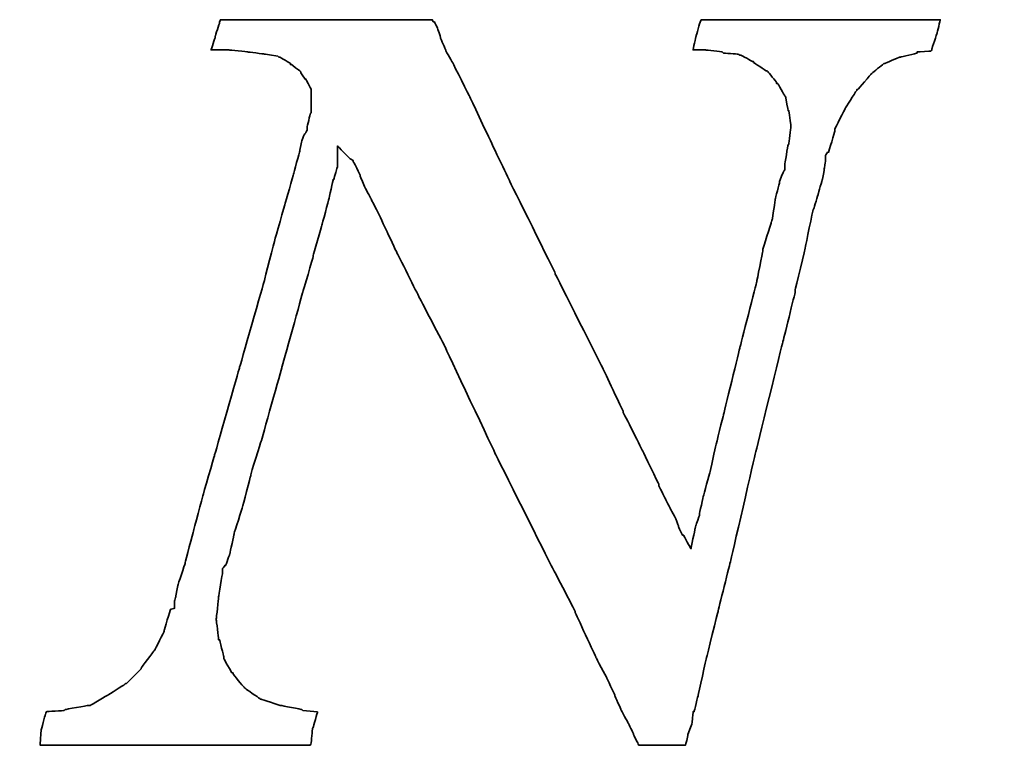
# Model space of a CAD drawing. Extents: x 35 to 231, y -187 to 76.
# Tile 55 of 58: x 109.71 to 111.74, y 43.73 to 45.26. Entities that reach past the tile are written whole.
import ezdxf

# ---------------------------------------------------------------- set-up
doc = ezdxf.new("R2010")
doc.units = 0
doc.header["$MEASUREMENT"] = 0
doc.layers.get('DEFPOINTS').update_dxf_attribs({"linetype": 'CONTINUOUS'})
doc.layers.add('DIM', color=4, linetype='CONTINUOUS')
doc.layers.add('layer 1', color=7, linetype='CONTINUOUS')
doc.styles.add('DIM-7', font='SIMPLEX.shx', dxfattribs={"width": 0.7, "bigfont": 'chineset.shx'})
doc.dimstyles.new('CNS', dxfattribs={"dimtxt": 3.5, "dimasz": 2.5, "dimexe": 1, "dimexo": 1.5, "dimgap": 0.09, "dimtad": 0, "dimdsep": 46, "dimtxsty": 'DIM-7', "dimcen": 0.09, "dimclrd": 1, "dimclre": 1, "dimclrt": 4, "dimadec": 0, "dimazin": 0, "dimtfac": 1, "dimtix": 1, "dimtmove": 2, "dimatfit": 3, "dimfxl": 1, "dimtvp": 0.971429, "dimtolj": 1, "dimarcsym": 0})

# ---------------------------------------------------------------- blocks, each defined once
blk = doc.blocks.new('*D2')
at = {"layer": 'DEFPOINTS', "color": 0, "transparency": 16777216}
for p in [(79.9994, 44.9822), (113.9994, 42.4822), (113.9994, 30.3793)]:
    blk.add_point(p, dxfattribs=at)
at = {"layer": 'DIM', "color": 7, "lineweight": -2, "transparency": 16777216}
for p, q in [((79.9994, 44.2322), (79.9994, 29.8793)), ((113.9994, 41.7322), (113.9994, 29.8793)), ((81.2494, 30.3793), (112.7494, 30.3793))]:
    blk.add_line(p, q, dxfattribs=at)
at = {"layer": 'DIM', "color": 7, "transparency": 16777216}
for points in [[(81.2494, 30.5876), (81.2494, 30.1709), (79.9994, 30.3793)], [(112.7494, 30.5876), (112.7494, 30.1709), (113.9994, 30.3793)]]:
    blk.add_solid(points, dxfattribs=at)
at = {"layer": 'DIM', "color": 7, "transparency": 16777216, "insert": (96.9994, 31.6543), "char_height": 1.75, "attachment_point": 5, "style": 'DIM-7'}
blk.add_mtext('\\A1;34', dxfattribs=at)
blk = doc.blocks.new('TBI MOTION logo(完整正式版)')
at = {"layer": 'layer 1', "color": 22, "lineweight": 35}
blk.add_open_spline([(58.92625, -7.91875), (58.92625, -7.91875), (58.58625, -7.89375), (58.58625, -7.89375), (58.58625, -7.89375), (58.58625, -7.89375), (58.56625, -7.87125), (58.56625, -7.87125), (58.56625, -7.87125), (58.56625, -7.87125), (58.08375, -7.77375), (58.08375, -7.77375), (58.08375, -7.77375), (58.08375, -7.77375), (58.06125, -7.77375), (58.06125, -7.77375), (58.06125, -7.77375), (58.06125, -7.77375), (57.62625, -7.63125), (57.62625, -7.63125), (57.62625, -7.63125), (57.62625, -7.63125), (57.60625, -7.63125), (57.60625, -7.63125), (57.60625, -7.63125), (57.60625, -7.63125), (57.58125, -7.60625), (57.58125, -7.60625), (57.58125, -7.60625), (57.58125, -7.60625), (57.26625, -7.38875), (57.26625, -7.38875), (57.26625, -7.38875), (57.26625, -7.38875), (57.24625, -7.36875), (57.24625, -7.36875), (57.24625, -7.36875), (57.24625, -7.36875), (57.22125, -7.34375), (57.22125, -7.34375), (57.22125, -7.34375), (57.22125, -7.34375), (56.98125, -7.05375), (56.98125, -7.05375), (56.98125, -7.05375), (56.98125, -7.05375), (56.98125, -7.02875), (56.98125, -7.02875), (56.98125, -7.02875), (56.98125, -7.02875), (56.95625, -7.02875), (56.95625, -7.02875), (56.95625, -7.02875), (56.95625, -7.02875), (56.76625, -6.69625), (56.76625, -6.69625), (56.76625, -6.69625), (56.76625, -6.69625), (56.76625, -6.67125), (56.76625, -6.67125), (56.76625, -6.67125), (56.76625, -6.67125), (56.76625, -6.64875), (56.76625, -6.64875), (56.76625, -6.64875), (56.76625, -6.64875), (56.67125, -6.26375), (56.67125, -6.26375), (56.67125, -6.26375), (56.67125, -6.26375), (56.64625, -6.26375), (56.64625, -6.26375), (56.64625, -6.26375), (56.64625, -6.26375), (56.64625, -6.23875), (56.64625, -6.23875), (56.64625, -6.23875), (56.64625, -6.23875), (56.59625, -5.80875), (56.59625, -5.80875), (56.59625, -5.80875), (56.59625, -5.80875), (56.59625, -5.78375), (56.59625, -5.78375), (56.59625, -5.78375), (56.59625, -5.78375), (56.64625, -5.30375), (56.64625, -5.30375), (56.64625, -5.30375), (56.64625, -5.30375), (56.64625, -5.27875), (56.64625, -5.27875), (56.64625, -5.27875), (56.64625, -5.27875), (56.74125, -4.72875), (56.74125, -4.72875), (56.74125, -4.72875), (56.74125, -4.72875), (56.74125, -4.67875), (56.74125, -4.67875), (56.74125, -4.67875), (56.74125, -4.67875), (56.74125, -4.63375), (56.74125, -4.63375), (56.74125, -4.63375), (56.74125, -4.63375), (56.79125, -4.55875), (56.79125, -4.55875), (56.79125, -4.55875), (56.79125, -4.55875), (56.81125, -4.55875), (56.81125, -4.55875), (56.81125, -4.55875), (56.81125, -4.55875), (56.91125, -4.27375), (56.91125, -4.27375), (56.91125, -4.27375), (56.91125, -4.27375), (57.00625, -3.83874), (57.00625, -3.83874), (57.00625, -3.83874), (57.00625, -3.83874), (57.00625, -3.81374), (57.00625, -3.81374), (57.00625, -3.81374), (57.00625, -3.81374), (57.19875, -3.21374), (57.19875, -3.21374), (57.19875, -3.21374), (57.19875, -3.21374), (57.38625, -2.49625), (57.38625, -2.49625), (57.38625, -2.49625), (57.38625, -2.49625), (57.38625, -2.47374), (57.38625, -2.47374), (57.38625, -2.47374), (57.38625, -2.47374), (57.62625, -1.70375), (57.62625, -1.70375), (57.62625, -1.70375), (57.62625, -1.70375), (58.10625, 0.00125), (58.10625, 0.00125), (58.10625, 0.00125), (58.10625, 0.00125), (58.58625, 1.72625), (58.58625, 1.72625), (58.58625, 1.72625), (58.58625, 1.72625), (58.82625, 2.54125), (58.82625, 2.54125), (58.82625, 2.54125), (58.82625, 2.54125), (58.82625, 2.56374), (58.82625, 2.56374), (58.82625, 2.56374), (58.82625, 2.56374), (59.02125, 3.26125), (59.02125, 3.26125), (59.02125, 3.26125), (59.02125, 3.26125), (59.18625, 3.86125), (59.18625, 3.86125), (59.18625, 3.86125), (59.18625, 3.86125), (59.28625, 4.31875), (59.28625, 4.31875), (59.28625, 4.31875), (59.28625, 4.31875), (59.30625, 4.31875), (59.30625, 4.31875), (59.30625, 4.31875), (59.30625, 4.31875), (59.30625, 4.34125), (59.30625, 4.34125), (59.30625, 4.34125), (59.30625, 4.34125), (59.38125, 4.60625), (59.38125, 4.60625), (59.38125, 4.60625), (59.38125, 4.60625), (59.38125, 4.65125), (59.38125, 4.65125), (59.38125, 4.65125), (59.38125, 4.65125), (59.38125, 5.08625), (59.38125, 5.08625), (59.38125, 5.08625), (59.38125, 5.08625), (59.66625, 4.79624), (59.66625, 4.79624), (59.66625, 4.79624), (59.66625, 4.79624), (59.74125, 4.75124), (59.74125, 4.75124), (59.74125, 4.75124), (59.74125, 4.75124), (59.74125, 4.72624), (59.74125, 4.72624), (59.74125, 4.72624), (59.74125, 4.72624), (59.76125, 4.70124), (59.76125, 4.70124), (59.76125, 4.70124), (59.76125, 4.70124), (59.81125, 4.60625), (59.81125, 4.60625), (59.81125, 4.60625), (59.81125, 4.60625), (59.90625, 4.41125), (59.90625, 4.41125), (59.90625, 4.41125), (59.90625, 4.41125), (59.90625, 4.39125), (59.90625, 4.39125), (59.90625, 4.39125), (59.90625, 4.39125), (60.00375, 4.15124), (60.00375, 4.15124), (60.00375, 4.15124), (60.00375, 4.15124), (60.14625, 3.88374), (60.14625, 3.88374), (60.14625, 3.88374), (60.14625, 3.88374), (60.34125, 3.50124), (60.34125, 3.50124), (60.34125, 3.50124), (60.34125, 3.50124), (60.53125, 3.09125), (60.53125, 3.09125), (60.53125, 3.09125), (60.53125, 3.09125), (60.74625, 2.63625), (60.74625, 2.63625), (60.74625, 2.63625), (60.74625, 2.63625), (61.25125, 1.63124), (61.25125, 1.63124), (61.25125, 1.63124), (61.25125, 1.63124), (61.85125, 0.47625), (61.85125, 0.47625), (61.85125, 0.47625), (61.85125, 0.47625), (63.02625, -2.01874), (63.02625, -2.01874), (63.02625, -2.01874), (63.02625, -2.01874), (64.27625, -4.51374), (64.27625, -4.51374), (64.27625, -4.51374), (64.27625, -4.51374), (64.85125, -5.61375), (64.85125, -5.61375), (64.85125, -5.61375), (64.85125, -5.61375), (64.85125, -5.64125), (64.85125, -5.64125), (64.85125, -5.64125), (64.85125, -5.64125), (65.32875, -6.67125), (65.32875, -6.67125), (65.32875, -6.67125), (65.32875, -6.67125), (65.57125, -7.12875), (65.57125, -7.12875), (65.57125, -7.12875), (65.57125, -7.12875), (65.76125, -7.53625), (65.76125, -7.53625), (65.76125, -7.53625), (65.76125, -7.53625), (65.76125, -7.55625), (65.76125, -7.55625), (65.76125, -7.55625), (65.76125, -7.55625), (65.90375, -7.87125), (65.90375, -7.87125), (65.90375, -7.87125), (65.90375, -7.87125), (66.07125, -8.18125), (66.07125, -8.18125), (66.07125, -8.18125), (66.07125, -8.18125), (66.19125, -8.42375), (66.19125, -8.42375), (66.19125, -8.42375), (66.19125, -8.42375), (66.19125, -8.44375), (66.19125, -8.44375), (66.19125, -8.44375), (66.19125, -8.44375), (66.29125, -8.63875), (66.29125, -8.63875), (66.29125, -8.63875), (66.29125, -8.63875), (66.31125, -8.68625), (66.31125, -8.68625), (66.31125, -8.68625), (66.31125, -8.68625), (66.38375, -8.68625), (66.38375, -8.68625), (66.38375, -8.68625), (66.38375, -8.68625), (66.84125, -8.68625), (66.84125, -8.68625), (66.84125, -8.68625), (66.84125, -8.68625), (67.29625, -8.68625), (67.29625, -8.68625), (67.29625, -8.68625), (67.29625, -8.68625), (67.36625, -8.68625), (67.36625, -8.68625), (67.36625, -8.68625), (67.36625, -8.68625), (67.39125, -8.68625), (67.39125, -8.68625), (67.39125, -8.68625), (67.39125, -8.68625), (67.44125, -8.46875), (67.44125, -8.46875), (67.44125, -8.46875), (67.44125, -8.46875), (67.44125, -8.44375), (67.44125, -8.44375), (67.44125, -8.44375), (67.44125, -8.44375), (67.53625, -8.20375), (67.53625, -8.20375), (67.53625, -8.20375), (67.53625, -8.20375), (67.56125, -7.94375), (67.56125, -7.94375), (67.56125, -7.94375), (67.56125, -7.94375), (67.56125, -7.91875), (67.56125, -7.91875), (67.56125, -7.91875), (67.56125, -7.91875), (67.58625, -7.91875), (67.58625, -7.91875), (67.58625, -7.91875), (67.58625, -7.91875), (67.68125, -7.53625), (67.68125, -7.53625), (67.68125, -7.53625), (67.68125, -7.53625), (67.87375, -6.67125), (67.87375, -6.67125), (67.87375, -6.67125), (67.87375, -6.67125), (68.13625, -5.61375), (68.13625, -5.61375), (68.13625, -5.61375), (68.13625, -5.61375), (68.42375, -4.46374), (68.42375, -4.46374), (68.42375, -4.46374), (68.42375, -4.46374), (68.99875, -1.96874), (68.99875, -1.96874), (68.99875, -1.96874), (68.99875, -1.96874), (69.62625, 0.57625), (69.62625, 0.57625), (69.62625, 0.57625), (69.62625, 0.57625), (69.91125, 1.72625), (69.91125, 1.72625), (69.91125, 1.72625), (69.91125, 1.72625), (69.91125, 1.77625), (69.91125, 1.77625), (69.91125, 1.77625), (69.91125, 1.77625), (70.15125, 2.78124), (70.15125, 2.78124), (70.15125, 2.78124), (70.15125, 2.78124), (70.32125, 3.62125), (70.32125, 3.62125), (70.32125, 3.62125), (70.32125, 3.62125), (70.34125, 3.64625), (70.34125, 3.64625), (70.34125, 3.64625), (70.34125, 3.64625), (70.44125, 3.98125), (70.44125, 3.98125), (70.44125, 3.98125), (70.44125, 3.98125), (70.53625, 4.31875), (70.53625, 4.31875), (70.53625, 4.31875), (70.53625, 4.31875), (70.58125, 4.55875), (70.58125, 4.55875), (70.58125, 4.55875), (70.58125, 4.55875), (70.60625, 4.72624), (70.60625, 4.72624), (70.60625, 4.72624), (70.60625, 4.72624), (70.60625, 4.79624), (70.60625, 4.79624), (70.60625, 4.79624), (70.60625, 4.79624), (70.60625, 4.87125), (70.60625, 4.87125), (70.60625, 4.87125), (70.60625, 4.87125), (70.65625, 4.94125), (70.65625, 4.94125), (70.65625, 4.94125), (70.65625, 4.94125), (70.68125, 4.94125), (70.68125, 4.94125), (70.68125, 4.94125), (70.68125, 4.94125), (70.82125, 5.42125), (70.82125, 5.42125), (70.82125, 5.42125), (70.82125, 5.42125), (70.82125, 5.44625), (70.82125, 5.44625), (70.82125, 5.44625), (70.82125, 5.44625), (70.82125, 5.47125), (70.82125, 5.47125), (70.82125, 5.47125), (70.82125, 5.47125), (71.06125, 5.94625), (71.06125, 5.94625), (71.06125, 5.94625), (71.06125, 5.94625), (71.30125, 6.33124), (71.30125, 6.33124), (71.30125, 6.33124), (71.30125, 6.33124), (71.32625, 6.35625), (71.32625, 6.35625), (71.32625, 6.35625), (71.32625, 6.35625), (71.32625, 6.38124), (71.32625, 6.38124), (71.32625, 6.38124), (71.32625, 6.38124), (71.35125, 6.38124), (71.35125, 6.38124), (71.35125, 6.38124), (71.35125, 6.38124), (71.66125, 6.74125), (71.66125, 6.74125), (71.66125, 6.74125), (71.66125, 6.74125), (71.68625, 6.76625), (71.68625, 6.76625), (71.68625, 6.76625), (71.68625, 6.76625), (71.92625, 6.95624), (71.92625, 6.95624), (71.92625, 6.95624), (71.92625, 6.95624), (71.95125, 6.98125), (71.95125, 6.98125), (71.95125, 6.98125), (71.95125, 6.98125), (71.97625, 6.98125), (71.97625, 6.98125), (71.97625, 6.98125), (71.97625, 6.98125), (72.31125, 7.12624), (72.31125, 7.12624), (72.31125, 7.12624), (72.31125, 7.12624), (72.33375, 7.12624), (72.33375, 7.12624), (72.33375, 7.12624), (72.33375, 7.12624), (72.71625, 7.21875), (72.71625, 7.21875), (72.71625, 7.21875), (72.71625, 7.21875), (72.71625, 7.24624), (72.71625, 7.24624), (72.71625, 7.24624), (72.71625, 7.24624), (72.74125, 7.24624), (72.74125, 7.24624), (72.74125, 7.24624), (72.74125, 7.24624), (73.03124, 7.26624), (73.03124, 7.26624), (73.03124, 7.26624), (73.03124, 7.26624), (73.05375, 7.29125), (73.05375, 7.29125), (73.05375, 7.29125), (73.05375, 7.29125), (73.05375, 7.31625), (73.05375, 7.31625), (73.05375, 7.31625), (73.05375, 7.31625), (73.17625, 7.67625), (73.17625, 7.67625), (73.17625, 7.67625), (73.17625, 7.67625), (73.24625, 7.98625), (73.24625, 7.98625), (73.24625, 7.98625), (73.24625, 7.98625), (73.19625, 7.98625), (73.19625, 7.98625), (73.19625, 7.98625), (73.19625, 7.98625), (72.93625, 7.98625), (72.93625, 7.98625), (72.93625, 7.98625), (72.93625, 7.98625), (72.55125, 7.98625), (72.55125, 7.98625), (72.55125, 7.98625), (72.55125, 7.98625), (72.09625, 7.98625), (72.09625, 7.98625), (72.09625, 7.98625), (72.09625, 7.98625), (71.64125, 7.98625), (71.64125, 7.98625), (71.64125, 7.98625), (71.64125, 7.98625), (70.53625, 7.98625), (70.53625, 7.98625), (70.53625, 7.98625), (70.53625, 7.98625), (69.47875, 7.98625), (69.47875, 7.98625), (69.47875, 7.98625), (69.47875, 7.98625), (68.95125, 7.98625), (68.95125, 7.98625), (68.95125, 7.98625), (68.95125, 7.98625), (68.52125, 7.98625), (68.52125, 7.98625), (68.52125, 7.98625), (68.52125, 7.98625), (68.13625, 7.98625), (68.13625, 7.98625), (68.13625, 7.98625), (68.13625, 7.98625), (67.87375, 7.98625), (67.87375, 7.98625), (67.87375, 7.98625), (67.87375, 7.98625), (67.75125, 7.98625), (67.75125, 7.98625), (67.75125, 7.98625), (67.75125, 7.98625), (67.72625, 7.94125), (67.72625, 7.94125), (67.72625, 7.94125), (67.72625, 7.94125), (67.63125, 7.60625), (67.63125, 7.60625), (67.63125, 7.60625), (67.63125, 7.60625), (67.56125, 7.29125), (67.56125, 7.29125), (67.56125, 7.29125), (67.56125, 7.29125), (67.72625, 7.29125), (67.72625, 7.29125), (67.72625, 7.29125), (67.72625, 7.29125), (67.82625, 7.29125), (67.82625, 7.29125), (67.82625, 7.29125), (67.82625, 7.29125), (67.84625, 7.29125), (67.84625, 7.29125), (67.84625, 7.29125), (67.84625, 7.29125), (68.23125, 7.24624), (68.23125, 7.24624), (68.23125, 7.24624), (68.23125, 7.24624), (68.25875, 7.21875), (68.25875, 7.21875), (68.25875, 7.21875), (68.25875, 7.21875), (68.59125, 7.19624), (68.59125, 7.19624), (68.59125, 7.19624), (68.59125, 7.19624), (68.64125, 7.17125), (68.64125, 7.17125), (68.64125, 7.17125), (68.64125, 7.17125), (68.66625, 7.17125), (68.66625, 7.17125), (68.66625, 7.17125), (68.66625, 7.17125), (68.92625, 7.02624), (68.92625, 7.02624), (68.92625, 7.02624), (68.92625, 7.02624), (68.95125, 7.02624), (68.95125, 7.02624), (68.95125, 7.02624), (68.95125, 7.02624), (68.95125, 7.00624), (68.95125, 7.00624), (68.95125, 7.00624), (68.95125, 7.00624), (69.23875, 6.81125), (69.23875, 6.81125), (69.23875, 6.81125), (69.23875, 6.81125), (69.26625, 6.81125), (69.26625, 6.81125), (69.26625, 6.81125), (69.26625, 6.81125), (69.28625, 6.78625), (69.28625, 6.78625), (69.28625, 6.78625), (69.28625, 6.78625), (69.47875, 6.54875), (69.47875, 6.54875), (69.47875, 6.54875), (69.47875, 6.54875), (69.47875, 6.52375), (69.47875, 6.52375), (69.47875, 6.52375), (69.47875, 6.52375), (69.50625, 6.52375), (69.50625, 6.52375), (69.50625, 6.52375), (69.50625, 6.52375), (69.67125, 6.23625), (69.67125, 6.23625), (69.67125, 6.23625), (69.67125, 6.23625), (69.69375, 6.21125), (69.69375, 6.21125), (69.69375, 6.21125), (69.69375, 6.21125), (69.69375, 6.18625), (69.69375, 6.18625), (69.69375, 6.18625), (69.69375, 6.18625), (69.74625, 5.89875), (69.74625, 5.89875), (69.74625, 5.89875), (69.74625, 5.89875), (69.76625, 5.89875), (69.76625, 5.89875), (69.76625, 5.89875), (69.76625, 5.89875), (69.81375, 5.56625), (69.81375, 5.56625), (69.81375, 5.56625), (69.81375, 5.56625), (69.81375, 5.54125), (69.81375, 5.54125), (69.81375, 5.54125), (69.81375, 5.54125), (69.81375, 5.51625), (69.81375, 5.51625), (69.81375, 5.51625), (69.81375, 5.51625), (69.76625, 5.13125), (69.76625, 5.13125), (69.76625, 5.13125), (69.76625, 5.13125), (69.74625, 5.10874), (69.74625, 5.10874), (69.74625, 5.10874), (69.74625, 5.10874), (69.67125, 4.65125), (69.67125, 4.65125), (69.67125, 4.65125), (69.67125, 4.65125), (69.67125, 4.55875), (69.67125, 4.55875), (69.67125, 4.55875), (69.67125, 4.55875), (69.67125, 4.53125), (69.67125, 4.53125), (69.67125, 4.53125), (69.67125, 4.53125), (69.64625, 4.50874), (69.64625, 4.50874), (69.64625, 4.50874), (69.64625, 4.50874), (69.55125, 4.27125), (69.55125, 4.27125), (69.55125, 4.27125), (69.55125, 4.27125), (69.55125, 4.24625), (69.55125, 4.24625), (69.55125, 4.24625), (69.55125, 4.24625), (69.45375, 3.86125), (69.45375, 3.86125), (69.45375, 3.86125), (69.45375, 3.86125), (69.38625, 3.40624), (69.38625, 3.40624), (69.38625, 3.40624), (69.38625, 3.40624), (69.35875, 3.33125), (69.35875, 3.33125), (69.35875, 3.33125), (69.35875, 3.33125), (69.35875, 3.30875), (69.35875, 3.30875), (69.35875, 3.30875), (69.35875, 3.30875), (69.16625, 2.71125), (69.16625, 2.71125), (69.16625, 2.71125), (69.16625, 2.71125), (69.16625, 2.66375), (69.16625, 2.66375), (69.16625, 2.66375), (69.16625, 2.66375), (69.02625, 1.96374), (69.02625, 1.96374), (69.02625, 1.96374), (69.02625, 1.96374), (68.64125, 0.45624), (68.64125, 0.45624), (68.64125, 0.45624), (68.64125, 0.45624), (68.25875, -1.10625), (68.25875, -1.10625), (68.25875, -1.10625), (68.25875, -1.10625), (68.08625, -1.80125), (68.08625, -1.80125), (68.08625, -1.80125), (68.08625, -1.80125), (67.94625, -2.42625), (67.94625, -2.42625), (67.94625, -2.42625), (67.94625, -2.42625), (67.80125, -2.95375), (67.80125, -2.95375), (67.80125, -2.95375), (67.80125, -2.95375), (67.70625, -3.38375), (67.70625, -3.38375), (67.70625, -3.38375), (67.70625, -3.38375), (67.70625, -3.40875), (67.70625, -3.40875), (67.70625, -3.40875), (67.70625, -3.40875), (67.63125, -3.62375), (67.63125, -3.62375), (67.63125, -3.62375), (67.63125, -3.62375), (67.60625, -3.72125), (67.60625, -3.72125), (67.60625, -3.72125), (67.60625, -3.72125), (67.51125, -4.17375), (67.51125, -4.17375), (67.51125, -4.17375), (67.51125, -4.17375), (67.34625, -3.86374), (67.34625, -3.86374), (67.34625, -3.86374), (67.34625, -3.86374), (67.32125, -3.86374), (67.32125, -3.86374), (67.32125, -3.86374), (67.32125, -3.86374), (67.27125, -3.76874), (67.27125, -3.76874), (67.27125, -3.76874), (67.27125, -3.76874), (67.22625, -3.67374), (67.22625, -3.67374), (67.22625, -3.67374), (67.22625, -3.67374), (67.22625, -3.64875), (67.22625, -3.64875), (67.22625, -3.64875), (67.22625, -3.64875), (67.15125, -3.45375), (67.15125, -3.45375), (67.15125, -3.45375), (67.15125, -3.45375), (67.05625, -3.28875), (67.05625, -3.28875), (67.05625, -3.28875), (67.05625, -3.28875), (66.91125, -3.00125), (66.91125, -3.00125), (66.91125, -3.00125), (66.91125, -3.00125), (66.77125, -2.71375), (66.77125, -2.71375), (66.77125, -2.71375), (66.77125, -2.71375), (66.77125, -2.68875), (66.77125, -2.68875), (66.77125, -2.68875), (66.77125, -2.68875), (66.41125, -1.94374), (66.41125, -1.94374), (66.41125, -1.94374), (66.41125, -1.94374), (65.95125, -1.03375), (65.95125, -1.03375), (65.95125, -1.03375), (65.95125, -1.03375), (65.95125, -1.00875), (65.95125, -1.00875), (65.95125, -1.00875), (65.95125, -1.00875), (65.49625, -0.04874), (65.49625, -0.04874), (65.49625, -0.04874), (65.49625, -0.04874), (64.39375, 2.13624), (64.39375, 2.13624), (64.39375, 2.13624), (64.39375, 2.13624), (64.39375, 2.15624), (64.39375, 2.15624), (64.39375, 2.15624), (64.39375, 2.15624), (63.33625, 4.29125), (63.33625, 4.29125), (63.33625, 4.29125), (63.33625, 4.29125), (62.85625, 5.30125), (62.85625, 5.30125), (62.85625, 5.30125), (62.85625, 5.30125), (62.42625, 6.21125), (62.42625, 6.21125), (62.42625, 6.21125), (62.42625, 6.21125), (62.04125, 6.98125), (62.04125, 6.98125), (62.04125, 6.98125), (62.04125, 6.98125), (61.87375, 7.26624), (61.87375, 7.26624), (61.87375, 7.26624), (61.87375, 7.26624), (61.87375, 7.29125), (61.87375, 7.29125), (61.87375, 7.29125), (61.87375, 7.29125), (61.75625, 7.55625), (61.75625, 7.55625), (61.75625, 7.55625), (61.75625, 7.55625), (61.75625, 7.58124), (61.75625, 7.58124), (61.75625, 7.58124), (61.75625, 7.58124), (61.68375, 7.79375), (61.68375, 7.79375), (61.68375, 7.79375), (61.68375, 7.79375), (61.61125, 7.94125), (61.61125, 7.94125), (61.61125, 7.94125), (61.61125, 7.94125), (61.58625, 7.94125), (61.58625, 7.94125), (61.58625, 7.94125), (61.58625, 7.94125), (61.56375, 7.98625), (61.56375, 7.98625), (61.56375, 7.98625), (61.56375, 7.98625), (61.41875, 7.98625), (61.41875, 7.98625), (61.41875, 7.98625), (61.41875, 7.98625), (61.18125, 7.98625), (61.18125, 7.98625), (61.18125, 7.98625), (61.18125, 7.98625), (60.84125, 7.98625), (60.84125, 7.98625), (60.84125, 7.98625), (60.84125, 7.98625), (60.02625, 7.98625), (60.02625, 7.98625), (60.02625, 7.98625), (60.02625, 7.98625), (59.11625, 7.98625), (59.11625, 7.98625), (59.11625, 7.98625), (59.11625, 7.98625), (58.15625, 7.98625), (58.15625, 7.98625), (58.15625, 7.98625), (58.15625, 7.98625), (57.34125, 7.98625), (57.34125, 7.98625), (57.34125, 7.98625), (57.34125, 7.98625), (57.00625, 7.98625), (57.00625, 7.98625), (57.00625, 7.98625), (57.00625, 7.98625), (56.76625, 7.98625), (56.76625, 7.98625), (56.76625, 7.98625), (56.76625, 7.98625), (56.69125, 7.98625), (56.69125, 7.98625), (56.69125, 7.98625), (56.69125, 7.98625), (56.67125, 7.94125), (56.67125, 7.94125), (56.67125, 7.94125), (56.67125, 7.94125), (56.67125, 7.91625), (56.67125, 7.91625), (56.67125, 7.91625), (56.67125, 7.91625), (56.57125, 7.60625), (56.57125, 7.60625), (56.57125, 7.60625), (56.57125, 7.60625), (56.57125, 7.58124), (56.57125, 7.58124), (56.57125, 7.58124), (56.57125, 7.58124), (56.47625, 7.29125), (56.47625, 7.29125), (56.47625, 7.29125), (56.47625, 7.29125), (56.57125, 7.29125), (56.57125, 7.29125), (56.57125, 7.29125), (56.57125, 7.29125), (56.76625, 7.29125), (56.76625, 7.29125), (56.76625, 7.29125), (56.76625, 7.29125), (56.86125, 7.29125), (56.86125, 7.29125), (56.86125, 7.29125), (56.86125, 7.29125), (56.88625, 7.29125), (56.88625, 7.29125), (56.88625, 7.29125), (56.88625, 7.29125), (57.31625, 7.24624), (57.31625, 7.24624), (57.31625, 7.24624), (57.31625, 7.24624), (57.70125, 7.19624), (57.70125, 7.19624), (57.70125, 7.19624), (57.70125, 7.19624), (57.72625, 7.19624), (57.72625, 7.19624), (57.72625, 7.19624), (57.72625, 7.19624), (58.01125, 7.14624), (58.01125, 7.14624), (58.01125, 7.14624), (58.01125, 7.14624), (58.03625, 7.12624), (58.03625, 7.12624), (58.03625, 7.12624), (58.03625, 7.12624), (58.06125, 7.12624), (58.06125, 7.12624), (58.06125, 7.12624), (58.06125, 7.12624), (58.30125, 6.98125), (58.30125, 6.98125), (58.30125, 6.98125), (58.30125, 6.98125), (58.30125, 6.95624), (58.30125, 6.95624), (58.30125, 6.95624), (58.30125, 6.95624), (58.32375, 6.95624), (58.32375, 6.95624), (58.32375, 6.95624), (58.32375, 6.95624), (58.51625, 6.81125), (58.51625, 6.81125), (58.51625, 6.81125), (58.51625, 6.81125), (58.54125, 6.78625), (58.54125, 6.78625), (58.54125, 6.78625), (58.54125, 6.78625), (58.54125, 6.76625), (58.54125, 6.76625), (58.54125, 6.76625), (58.54125, 6.76625), (58.63625, 6.62124), (58.63625, 6.62124), (58.63625, 6.62124), (58.63625, 6.62124), (58.65875, 6.62124), (58.65875, 6.62124), (58.65875, 6.62124), (58.65875, 6.62124), (58.75625, 6.42625), (58.75625, 6.42625), (58.75625, 6.42625), (58.75625, 6.42625), (58.77875, 6.38124), (58.77875, 6.38124), (58.77875, 6.38124), (58.77875, 6.38124), (58.77875, 6.33124), (58.77875, 6.33124), (58.77875, 6.33124), (58.77875, 6.33124), (58.77875, 6.09125), (58.77875, 6.09125), (58.77875, 6.09125), (58.77875, 6.09125), (58.77875, 5.85125), (58.77875, 5.85125), (58.77875, 5.85125), (58.77875, 5.85125), (58.75625, 5.82625), (58.75625, 5.82625), (58.75625, 5.82625), (58.75625, 5.82625), (58.68625, 5.51625), (58.68625, 5.51625), (58.68625, 5.51625), (58.68625, 5.51625), (58.68625, 5.47125), (58.68625, 5.47125), (58.68625, 5.47125), (58.68625, 5.47125), (58.68625, 5.44625), (58.68625, 5.44625), (58.68625, 5.44625), (58.68625, 5.44625), (58.65875, 5.39625), (58.65875, 5.39625), (58.65875, 5.39625), (58.65875, 5.39625), (58.61125, 5.32624), (58.61125, 5.32624), (58.61125, 5.32624), (58.61125, 5.32624), (58.56625, 5.20375), (58.56625, 5.20375), (58.56625, 5.20375), (58.56625, 5.20375), (58.51625, 4.99125), (58.51625, 4.99125), (58.51625, 4.99125), (58.51625, 4.99125), (58.51625, 4.96625), (58.51625, 4.96625), (58.51625, 4.96625), (58.51625, 4.96625), (58.37125, 4.43625), (58.37125, 4.43625), (58.37125, 4.43625), (58.37125, 4.43625), (58.18125, 3.76625), (58.18125, 3.76625), (58.18125, 3.76625), (58.18125, 3.76625), (57.94125, 2.92624), (57.94125, 2.92624), (57.94125, 2.92624), (57.94125, 2.92624), (57.70125, 1.98874), (57.70125, 1.98874), (57.70125, 1.98874), (57.70125, 1.98874), (57.12625, -0.02374), (57.12625, -0.02374), (57.12625, -0.02374), (57.12625, -0.02374), (56.55125, -2.03875), (56.55125, -2.03875), (56.55125, -2.03875), (56.55125, -2.03875), (56.28625, -2.95375), (56.28625, -2.95375), (56.28625, -2.95375), (56.28625, -2.95375), (56.07125, -3.76874), (56.07125, -3.76874), (56.07125, -3.76874), (56.07125, -3.76874), (55.87625, -4.48874), (55.87625, -4.48874), (55.87625, -4.48874), (55.87625, -4.48874), (55.87625, -4.51374), (55.87625, -4.51374), (55.87625, -4.51374), (55.87625, -4.51374), (55.71125, -5.01625), (55.71125, -5.01625), (55.71125, -5.01625), (55.71125, -5.01625), (55.66125, -5.25375), (55.66125, -5.25375), (55.66125, -5.25375), (55.66125, -5.25375), (55.66125, -5.27875), (55.66125, -5.27875), (55.66125, -5.27875), (55.66125, -5.27875), (55.63625, -5.37375), (55.63625, -5.37375), (55.63625, -5.37375), (55.63625, -5.37375), (55.63625, -5.42375), (55.63625, -5.42375), (55.63625, -5.42375), (55.63625, -5.42375), (55.63625, -5.54125), (55.63625, -5.54125), (55.63625, -5.54125), (55.63625, -5.54125), (55.54125, -5.56875), (55.54125, -5.56875), (55.54125, -5.56875), (55.54125, -5.56875), (55.39625, -6.04875), (55.39625, -6.04875), (55.39625, -6.04875), (55.39625, -6.04875), (55.39625, -6.06875), (55.39625, -6.06875), (55.39625, -6.06875), (55.39625, -6.06875), (55.18125, -6.50375), (55.18125, -6.50375), (55.18125, -6.50375), (55.18125, -6.50375), (55.15625, -6.52875), (55.15625, -6.52875), (55.15625, -6.52875), (55.15625, -6.52875), (54.86875, -6.91125), (54.86875, -6.91125), (54.86875, -6.91125), (54.86875, -6.91125), (54.86875, -6.93375), (54.86875, -6.93375), (54.86875, -6.93375), (54.86875, -6.93375), (54.53125, -7.26875), (54.53125, -7.26875), (54.53125, -7.26875), (54.53125, -7.26875), (54.51125, -7.26875), (54.51125, -7.26875), (54.51125, -7.26875), (54.51125, -7.26875), (54.48625, -7.29625), (54.48625, -7.29625), (54.48625, -7.29625), (54.48625, -7.29625), (54.10375, -7.53625), (54.10375, -7.53625), (54.10375, -7.53625), (54.10375, -7.53625), (53.69625, -7.77375), (53.69625, -7.77375), (53.69625, -7.77375), (53.69625, -7.77375), (53.67125, -7.77375), (53.67125, -7.77375), (53.67125, -7.77375), (53.67125, -7.77375), (53.64625, -7.77375), (53.64625, -7.77375), (53.64625, -7.77375), (53.64625, -7.77375), (53.11625, -7.87125), (53.11625, -7.87125), (53.11625, -7.87125), (53.11625, -7.87125), (53.09625, -7.89375), (53.09625, -7.89375), (53.09625, -7.89375), (53.09625, -7.89375), (52.68625, -7.91875), (52.68625, -7.91875), (52.68625, -7.91875), (52.68625, -7.91875), (52.66125, -7.99125), (52.66125, -7.99125), (52.66125, -7.99125), (52.66125, -7.99125), (52.56625, -8.34875), (52.56625, -8.34875), (52.56625, -8.34875), (52.56625, -8.34875), (52.54125, -8.68625), (52.54125, -8.68625), (52.54125, -8.68625), (52.54125, -8.68625), (52.58875, -8.68625), (52.58875, -8.68625), (52.58875, -8.68625), (52.58875, -8.68625), (52.87625, -8.68625), (52.87625, -8.68625), (52.87625, -8.68625), (52.87625, -8.68625), (53.33625, -8.68625), (53.33625, -8.68625), (53.33625, -8.68625), (53.33625, -8.68625), (53.79125, -8.68625), (53.79125, -8.68625), (53.79125, -8.68625), (53.79125, -8.68625), (54.36625, -8.68625), (54.36625, -8.68625), (54.36625, -8.68625), (54.36625, -8.68625), (55.59125, -8.68625), (55.59125, -8.68625), (55.59125, -8.68625), (55.59125, -8.68625), (56.76625, -8.68625), (56.76625, -8.68625), (56.76625, -8.68625), (56.76625, -8.68625), (57.34125, -8.68625), (57.34125, -8.68625), (57.34125, -8.68625), (57.34125, -8.68625), (57.82125, -8.68625), (57.82125, -8.68625), (57.82125, -8.68625), (57.82125, -8.68625), (58.25125, -8.68625), (58.25125, -8.68625), (58.25125, -8.68625), (58.25125, -8.68625), (58.58625, -8.68625), (58.58625, -8.68625), (58.58625, -8.68625), (58.58625, -8.68625), (58.75625, -8.68625), (58.75625, -8.68625), (58.75625, -8.68625), (58.75625, -8.68625), (58.77875, -8.63875), (58.77875, -8.63875), (58.77875, -8.63875), (58.77875, -8.63875), (58.80625, -8.30375), (58.80625, -8.30375), (58.80625, -8.30375), (58.80625, -8.30375), (58.82625, -8.27875), (58.82625, -8.27875), (58.82625, -8.27875), (58.82625, -8.27875), (58.92625, -7.91875), (58.92625, -7.91875)], degree=3, knots=[0, 0, 0, 0, 0.003125, 0.003125, 0.003125, 0.00312501, 0.00625, 0.00625, 0.00625, 0.00625001, 0.009375, 0.009375, 0.009375, 0.00937501, 0.0125, 0.0125, 0.0125, 0.01250001, 0.015625, 0.015625, 0.015625, 0.01562501, 0.01875, 0.01875, 0.01875, 0.01875001, 0.021875, 0.021875, 0.021875, 0.02187501, 0.025, 0.025, 0.025, 0.02500001, 0.028125, 0.028125, 0.028125, 0.02812501, 0.03125, 0.03125, 0.03125, 0.03125001, 0.034375, 0.034375, 0.034375, 0.03437501, 0.0375, 0.0375, 0.0375, 0.03750001, 0.040625, 0.040625, 0.040625, 0.04062501, 0.04375, 0.04375, 0.04375, 0.04375001, 0.046875, 0.046875, 0.046875, 0.04687501, 0.05, 0.05, 0.05, 0.05000001, 0.053125, 0.053125, 0.053125, 0.05312501, 0.05625, 0.05625, 0.05625, 0.05625001, 0.059375, 0.059375, 0.059375, 0.05937501, 0.0625, 0.0625, 0.0625, 0.06250001, 0.065625, 0.065625, 0.065625, 0.06562501, 0.06875, 0.06875, 0.06875, 0.06875001, 0.071875, 0.071875, 0.071875, 0.07187501, 0.075, 0.075, 0.075, 0.07500001, 0.078125, 0.078125, 0.078125, 0.07812501, 0.08125, 0.08125, 0.08125, 0.08125001, 0.084375, 0.084375, 0.084375, 0.08437501, 0.0875, 0.0875, 0.0875, 0.08750001, 0.090625, 0.090625, 0.090625, 0.09062501, 0.09375, 0.09375, 0.09375, 0.09375001, 0.096875, 0.096875, 0.096875, 0.09687501, 0.1, 0.1, 0.1, 0.10000001, 0.103125, 0.103125, 0.103125, 0.10312501, 0.10625, 0.10625, 0.10625, 0.10625001, 0.109375, 0.109375, 0.109375, 0.10937501, 0.1125, 0.1125, 0.1125, 0.11250001, 0.115625, 0.115625, 0.115625, 0.11562501, 0.11875, 0.11875, 0.11875, 0.11875001, 0.121875, 0.121875, 0.121875, 0.12187501, 0.125, 0.125, 0.125, 0.12500001, 0.128125, 0.128125, 0.128125, 0.12812501, 0.13125, 0.13125, 0.13125, 0.13125001, 0.134375, 0.134375, 0.134375, 0.13437501, 0.1375, 0.1375, 0.1375, 0.13750001, 0.140625, 0.140625, 0.140625, 0.14062501, 0.14375, 0.14375, 0.14375, 0.14375001, 0.146875, 0.146875, 0.146875, 0.14687501, 0.15, 0.15, 0.15, 0.15000001, 0.153125, 0.153125, 0.153125, 0.15312501, 0.15625, 0.15625, 0.15625, 0.15625001, 0.159375, 0.159375, 0.159375, 0.15937501, 0.1625, 0.1625, 0.1625, 0.16250001, 0.165625, 0.165625, 0.165625, 0.16562501, 0.16875, 0.16875, 0.16875, 0.16875001, 0.171875, 0.171875, 0.171875, 0.17187501, 0.175, 0.175, 0.175, 0.17500001, 0.178125, 0.178125, 0.178125, 0.17812501, 0.18125, 0.18125, 0.18125, 0.18125001, 0.184375, 0.184375, 0.184375, 0.18437501, 0.1875, 0.1875, 0.1875, 0.18750001, 0.190625, 0.190625, 0.190625, 0.19062501, 0.19375, 0.19375, 0.19375, 0.19375001, 0.196875, 0.196875, 0.196875, 0.19687501, 0.2, 0.2, 0.2, 0.20000001, 0.203125, 0.203125, 0.203125, 0.20312501, 0.20625, 0.20625, 0.20625, 0.20625001, 0.209375, 0.209375, 0.209375, 0.20937501, 0.2125, 0.2125, 0.2125, 0.21250001, 0.215625, 0.215625, 0.215625, 0.21562501, 0.21875, 0.21875, 0.21875, 0.21875001, 0.221875, 0.221875, 0.221875, 0.22187501, 0.225, 0.225, 0.225, 0.22500001, 0.228125, 0.228125, 0.228125, 0.22812501, 0.23125, 0.23125, 0.23125, 0.23125001, 0.234375, 0.234375, 0.234375, 0.23437501, 0.2375, 0.2375, 0.2375, 0.23750001, 0.240625, 0.240625, 0.240625, 0.24062501, 0.24375, 0.24375, 0.24375, 0.24375001, 0.246875, 0.246875, 0.246875, 0.24687501, 0.25, 0.25, 0.25, 0.25000001, 0.253125, 0.253125, 0.253125, 0.25312501, 0.25625, 0.25625, 0.25625, 0.25625001, 0.259375, 0.259375, 0.259375, 0.25937501, 0.2625, 0.2625, 0.2625, 0.26250001, 0.265625, 0.265625, 0.265625, 0.26562501, 0.26875, 0.26875, 0.26875, 0.26875001, 0.271875, 0.271875, 0.271875, 0.27187501, 0.275, 0.275, 0.275, 0.27500001, 0.278125, 0.278125, 0.278125, 0.27812501, 0.28125, 0.28125, 0.28125, 0.28125001, 0.284375, 0.284375, 0.284375, 0.28437501, 0.2875, 0.2875, 0.2875, 0.28750001, 0.290625, 0.290625, 0.290625, 0.29062501, 0.29375, 0.29375, 0.29375, 0.29375001, 0.296875, 0.296875, 0.296875, 0.29687501, 0.3, 0.3, 0.3, 0.30000001, 0.303125, 0.303125, 0.303125, 0.30312501, 0.30625, 0.30625, 0.30625, 0.30625001, 0.309375, 0.309375, 0.309375, 0.30937501, 0.3125, 0.3125, 0.3125, 0.31250001, 0.315625, 0.315625, 0.315625, 0.31562501, 0.31875, 0.31875, 0.31875, 0.31875001, 0.321875, 0.321875, 0.321875, 0.32187501, 0.325, 0.325, 0.325, 0.32500001, 0.328125, 0.328125, 0.328125, 0.32812501, 0.33125, 0.33125, 0.33125, 0.33125001, 0.334375, 0.334375, 0.334375, 0.33437501, 0.3375, 0.3375, 0.3375, 0.33750001, 0.340625, 0.340625, 0.340625, 0.34062501, 0.34375, 0.34375, 0.34375, 0.34375001, 0.346875, 0.346875, 0.346875, 0.34687501, 0.35, 0.35, 0.35, 0.35000001, 0.353125, 0.353125, 0.353125, 0.35312501, 0.35625, 0.35625, 0.35625, 0.35625001, 0.359375, 0.359375, 0.359375, 0.35937501, 0.3625, 0.3625, 0.3625, 0.36250001, 0.365625, 0.365625, 0.365625, 0.36562501, 0.36875, 0.36875, 0.36875, 0.36875001, 0.371875, 0.371875, 0.371875, 0.37187501, 0.375, 0.375, 0.375, 0.37500001, 0.378125, 0.378125, 0.378125, 0.37812501, 0.38125, 0.38125, 0.38125, 0.38125001, 0.384375, 0.384375, 0.384375, 0.38437501, 0.3875, 0.3875, 0.3875, 0.38750001, 0.390625, 0.390625, 0.390625, 0.39062501, 0.39375, 0.39375, 0.39375, 0.39375001, 0.396875, 0.396875, 0.396875, 0.39687501, 0.4, 0.4, 0.4, 0.40000001, 0.403125, 0.403125, 0.403125, 0.40312501, 0.40625, 0.40625, 0.40625, 0.40625001, 0.409375, 0.409375, 0.409375, 0.40937501, 0.4125, 0.4125, 0.4125, 0.41250001, 0.415625, 0.415625, 0.415625, 0.41562501, 0.41875, 0.41875, 0.41875, 0.41875001, 0.421875, 0.421875, 0.421875, 0.42187501, 0.425, 0.425, 0.425, 0.42500001, 0.428125, 0.428125, 0.428125, 0.42812501, 0.43125, 0.43125, 0.43125, 0.43125001, 0.434375, 0.434375, 0.434375, 0.43437501, 0.4375, 0.4375, 0.4375, 0.43750001, 0.440625, 0.440625, 0.440625, 0.44062501, 0.44375, 0.44375, 0.44375, 0.44375001, 0.446875, 0.446875, 0.446875, 0.44687501, 0.45, 0.45, 0.45, 0.45000001, 0.453125, 0.453125, 0.453125, 0.45312501, 0.45625, 0.45625, 0.45625, 0.45625001, 0.459375, 0.459375, 0.459375, 0.45937501, 0.4625, 0.4625, 0.4625, 0.46250001, 0.465625, 0.465625, 0.465625, 0.46562501, 0.46875, 0.46875, 0.46875, 0.46875001, 0.471875, 0.471875, 0.471875, 0.47187501, 0.475, 0.475, 0.475, 0.47500001, 0.478125, 0.478125, 0.478125, 0.47812501, 0.48125, 0.48125, 0.48125, 0.48125001, 0.484375, 0.484375, 0.484375, 0.48437501, 0.4875, 0.4875, 0.4875, 0.48750001, 0.490625, 0.490625, 0.490625, 0.49062501, 0.49375, 0.49375, 0.49375, 0.49375001, 0.496875, 0.496875, 0.496875, 0.49687501, 0.5, 0.5, 0.5, 0.50000001, 0.503125, 0.503125, 0.503125, 0.50312501, 0.50625, 0.50625, 0.50625, 0.50625001, 0.509375, 0.509375, 0.509375, 0.50937501, 0.5125, 0.5125, 0.5125, 0.51250001, 0.515625, 0.515625, 0.515625, 0.51562501, 0.51875, 0.51875, 0.51875, 0.51875001, 0.521875, 0.521875, 0.521875, 0.52187501, 0.525, 0.525, 0.525, 0.52500001, 0.528125, 0.528125, 0.528125, 0.52812501, 0.53125, 0.53125, 0.53125, 0.53125001, 0.534375, 0.534375, 0.534375, 0.53437501, 0.5375, 0.5375, 0.5375, 0.53750001, 0.540625, 0.540625, 0.540625, 0.54062501, 0.54375, 0.54375, 0.54375, 0.54375001, 0.546875, 0.546875, 0.546875, 0.54687501, 0.55, 0.55, 0.55, 0.55000001, 0.553125, 0.553125, 0.553125, 0.55312501, 0.55625, 0.55625, 0.55625, 0.55625001, 0.559375, 0.559375, 0.559375, 0.55937501, 0.5625, 0.5625, 0.5625, 0.56250001, 0.565625, 0.565625, 0.565625, 0.56562501, 0.56875, 0.56875, 0.56875, 0.56875001, 0.571875, 0.571875, 0.571875, 0.57187501, 0.575, 0.575, 0.575, 0.57500001, 0.578125, 0.578125, 0.578125, 0.57812501, 0.58125, 0.58125, 0.58125, 0.58125001, 0.584375, 0.584375, 0.584375, 0.58437501, 0.5875, 0.5875, 0.5875, 0.58750001, 0.590625, 0.590625, 0.590625, 0.59062501, 0.59375, 0.59375, 0.59375, 0.59375001, 0.596875, 0.596875, 0.596875, 0.59687501, 0.6, 0.6, 0.6, 0.60000001, 0.603125, 0.603125, 0.603125, 0.60312501, 0.60625, 0.60625, 0.60625, 0.60625001, 0.609375, 0.609375, 0.609375, 0.60937501, 0.6125, 0.6125, 0.6125, 0.61250001, 0.615625, 0.615625, 0.615625, 0.61562501, 0.61875, 0.61875, 0.61875, 0.61875001, 0.621875, 0.621875, 0.621875, 0.62187501, 0.625, 0.625, 0.625, 0.62500001, 0.628125, 0.628125, 0.628125, 0.62812501, 0.63125, 0.63125, 0.63125, 0.63125001, 0.634375, 0.634375, 0.634375, 0.63437501, 0.6375, 0.6375, 0.6375, 0.63750001, 0.640625, 0.640625, 0.640625, 0.64062501, 0.64375, 0.64375, 0.64375, 0.64375001, 0.646875, 0.646875, 0.646875, 0.64687501, 0.65, 0.65, 0.65, 0.65000001, 0.653125, 0.653125, 0.653125, 0.65312501, 0.65625, 0.65625, 0.65625, 0.65625001, 0.659375, 0.659375, 0.659375, 0.65937501, 0.6625, 0.6625, 0.6625, 0.66250001, 0.665625, 0.665625, 0.665625, 0.66562501, 0.66875, 0.66875, 0.66875, 0.66875001, 0.671875, 0.671875, 0.671875, 0.67187501, 0.675, 0.675, 0.675, 0.67500001, 0.678125, 0.678125, 0.678125, 0.67812501, 0.68125, 0.68125, 0.68125, 0.68125001, 0.684375, 0.684375, 0.684375, 0.68437501, 0.6875, 0.6875, 0.6875, 0.68750001, 0.690625, 0.690625, 0.690625, 0.69062501, 0.69375, 0.69375, 0.69375, 0.69375001, 0.696875, 0.696875, 0.696875, 0.69687501, 0.7, 0.7, 0.7, 0.70000001, 0.703125, 0.703125, 0.703125, 0.70312501, 0.70625, 0.70625, 0.70625, 0.70625001, 0.709375, 0.709375, 0.709375, 0.70937501, 0.7125, 0.7125, 0.7125, 0.71250001, 0.715625, 0.715625, 0.715625, 0.71562501, 0.71875, 0.71875, 0.71875, 0.71875001, 0.721875, 0.721875, 0.721875, 0.72187501, 0.725, 0.725, 0.725, 0.72500001, 0.728125, 0.728125, 0.728125, 0.72812501, 0.73125, 0.73125, 0.73125, 0.73125001, 0.734375, 0.734375, 0.734375, 0.73437501, 0.7375, 0.7375, 0.7375, 0.73750001, 0.740625, 0.740625, 0.740625, 0.74062501, 0.74375, 0.74375, 0.74375, 0.74375001, 0.746875, 0.746875, 0.746875, 0.74687501, 0.75, 0.75, 0.75, 0.75000001, 0.753125, 0.753125, 0.753125, 0.75312501, 0.75625, 0.75625, 0.75625, 0.75625001, 0.759375, 0.759375, 0.759375, 0.75937501, 0.7625, 0.7625, 0.7625, 0.76250001, 0.765625, 0.765625, 0.765625, 0.76562501, 0.76875, 0.76875, 0.76875, 0.76875001, 0.771875, 0.771875, 0.771875, 0.77187501, 0.775, 0.775, 0.775, 0.77500001, 0.778125, 0.778125, 0.778125, 0.77812501, 0.78125, 0.78125, 0.78125, 0.78125001, 0.784375, 0.784375, 0.784375, 0.78437501, 0.7875, 0.7875, 0.7875, 0.78750001, 0.790625, 0.790625, 0.790625, 0.79062501, 0.79375, 0.79375, 0.79375, 0.79375001, 0.796875, 0.796875, 0.796875, 0.79687501, 0.8, 0.8, 0.8, 0.80000001, 0.803125, 0.803125, 0.803125, 0.80312501, 0.80625, 0.80625, 0.80625, 0.80625001, 0.809375, 0.809375, 0.809375, 0.80937501, 0.8125, 0.8125, 0.8125, 0.81250001, 0.815625, 0.815625, 0.815625, 0.81562501, 0.81875, 0.81875, 0.81875, 0.81875001, 0.821875, 0.821875, 0.821875, 0.82187501, 0.825, 0.825, 0.825, 0.82500001, 0.828125, 0.828125, 0.828125, 0.82812501, 0.83125, 0.83125, 0.83125, 0.83125001, 0.834375, 0.834375, 0.834375, 0.83437501, 0.8375, 0.8375, 0.8375, 0.83750001, 0.840625, 0.840625, 0.840625, 0.84062501, 0.84375, 0.84375, 0.84375, 0.84375001, 0.846875, 0.846875, 0.846875, 0.84687501, 0.85, 0.85, 0.85, 0.85000001, 0.853125, 0.853125, 0.853125, 0.85312501, 0.85625, 0.85625, 0.85625, 0.85625001, 0.859375, 0.859375, 0.859375, 0.85937501, 0.8625, 0.8625, 0.8625, 0.86250001, 0.865625, 0.865625, 0.865625, 0.86562501, 0.86875, 0.86875, 0.86875, 0.86875001, 0.871875, 0.871875, 0.871875, 0.87187501, 0.875, 0.875, 0.875, 0.87500001, 0.878125, 0.878125, 0.878125, 0.87812501, 0.88125, 0.88125, 0.88125, 0.88125001, 0.884375, 0.884375, 0.884375, 0.88437501, 0.8875, 0.8875, 0.8875, 0.88750001, 0.890625, 0.890625, 0.890625, 0.89062501, 0.89375, 0.89375, 0.89375, 0.89375001, 0.896875, 0.896875, 0.896875, 0.89687501, 0.9, 0.9, 0.9, 0.90000001, 0.903125, 0.903125, 0.903125, 0.90312501, 0.90625, 0.90625, 0.90625, 0.90625001, 0.909375, 0.909375, 0.909375, 0.90937501, 0.9125, 0.9125, 0.9125, 0.91250001, 0.915625, 0.915625, 0.915625, 0.91562501, 0.91875, 0.91875, 0.91875, 0.91875001, 0.921875, 0.921875, 0.921875, 0.92187501, 0.925, 0.925, 0.925, 0.92500001, 0.928125, 0.928125, 0.928125, 0.92812501, 0.93125, 0.93125, 0.93125, 0.93125001, 0.934375, 0.934375, 0.934375, 0.93437501, 0.9375, 0.9375, 0.9375, 0.93750001, 0.940625, 0.940625, 0.940625, 0.94062501, 0.94375, 0.94375, 0.94375, 0.94375001, 0.946875, 0.946875, 0.946875, 0.94687501, 0.95, 0.95, 0.95, 0.95000001, 0.953125, 0.953125, 0.953125, 0.95312501, 0.95625, 0.95625, 0.95625, 0.95625001, 0.959375, 0.959375, 0.959375, 0.95937501, 0.9625, 0.9625, 0.9625, 0.96250001, 0.965625, 0.965625, 0.965625, 0.96562501, 0.96875, 0.96875, 0.96875, 0.96875001, 0.971875, 0.971875, 0.971875, 0.97187501, 0.975, 0.975, 0.975, 0.97500001, 0.978125, 0.978125, 0.978125, 0.97812501, 0.98125, 0.98125, 0.98125, 0.98125001, 0.984375, 0.984375, 0.984375, 0.98437501, 0.9875, 0.9875, 0.9875, 0.98750001, 0.990625, 0.990625, 0.990625, 0.99062501, 0.99375, 0.99375, 0.99375, 0.99375001, 0.996875, 0.996875, 0.996875, 0.99687501, 1, 1, 1, 1], dxfattribs=at)
blk.add_open_spline([(54.86875, -6.91125), (54.86875, -6.91125), (54.86875, -6.93375), (54.86875, -6.93375)], degree=3, dxfattribs=at)

msp = doc.modelspace()

# ---------------------------------------------------------------- block references
at = {"layer": 'DIM', "color": 7, "xscale": 0.0895795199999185, "yscale": 0.0895795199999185, "zscale": 0.0895795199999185}
msp.add_blockref('TBI MOTION logo(完整正式版)', (105.0454, 44.5416), dxfattribs=at)

# ---------------------------------------------------------------- dimensions: what is measured, and where the dimension line sits
at = {"layer": 'DIM', "color": 7}
dim = msp.add_linear_dim(base=(113.9994, 30.3793), p1=(79.9994, 44.9822), p2=(113.9994, 42.4822), dimstyle='CNS', override={"dimscale": 0.5, "dimgap": 0.8, "dimtad": 1, "dimclrd": 7, "dimclre": 7, "dimclrt": 7, "dimtmove": 0}, dxfattribs=at)
dim.commit()
dim.dimension.update_dxf_attribs({"geometry": '*D2', "text_midpoint": (96.9994, 31.6543)})

doc.saveas('drawing.dxf')
